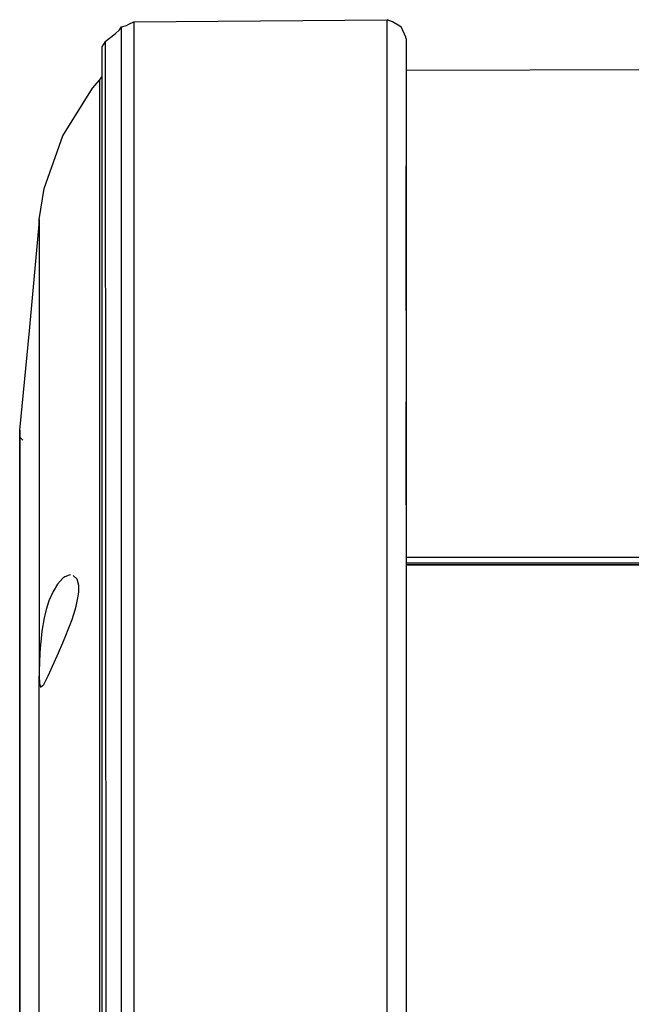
# Model space of a CAD drawing. Header units: millimetres. Extents: x -721 to -161, y -237 to 477.
# Tile 14 of 40: x -666 to -617, y 63 to 142. Entities that reach past the tile are written whole.
import ezdxf

# ---------------------------------------------------------------- set-up
doc = ezdxf.new("R2010")
doc.units = ezdxf.units.MM

# ---------------------------------------------------------------- blocks, each defined once
blk = doc.blocks.new('Rueckteil__36', base_point=(-668.629, -225.408))
at = {"color": 7, "linetype": 'Continuous'}
for p, q in [((-657.663, 141.604), (-657.254, 141.772)), ((-657.254, 141.772), (-637.002, 141.949)), ((-636.566, 141.781), (-637.002, 141.949)), ((-635.987, 141.427), (-636.566, 141.781)), ((-658.738, 140.827), (-658.399, 141.141)), ((-658.399, 141.141), (-658.227, 141.367)), ((-658.227, 141.367), (-657.831, 141.498)), ((-657.831, 141.498), (-657.663, 141.604)), ((-635.855, 141.324), (-635.987, 141.427)), ((-635.504, 140.556), (-635.855, 141.324)), ((-659.549, 140.196), (-659.81, 139.781)), ((-659.549, 140.196), (-658.738, 140.827)), ((-635.489, 140.414), (-635.504, 140.556)), ((-635.489, 140.414), (-635.489, 134.466)), ((-659.81, 139.781), (-659.81, 139.163)), ((-659.81, 139.163), (-659.818, 19.578)), ((-659.81, 139.163), (-659.81, 138.858)), ((-659.81, 138.858), (-659.81, 138.347)), ((-659.81, 138.347), (-659.81, 137.391)), ((-660.55, 136.47), (-659.982, 137.151)), ((-659.982, 137.151), (-659.81, 137.391)), ((-662.933, 132.678), (-660.55, 136.47)), ((-635.489, 134.466), (-635.489, 130.263)), ((-635.489, 134.466), (-635.489, 130.263)), ((-664.412, 128.451), (-662.933, 132.678)), ((-635.489, 130.263), (-635.489, 124.991)), ((-635.489, 124.991), (-635.489, 130.263)), ((-664.817, 125.964), (-664.412, 128.451)), ((-664.817, 125.964), (-664.817, 125.567)), ((-664.817, 125.567), (-664.817, 125.964)), ((-665.597, 117.079), (-664.817, 125.567)), ((-635.489, 124.991), (-635.489, 118.689)), ((-635.489, 118.689), (-635.489, 124.991)), ((-635.489, 118.689), (-635.489, 111.4)), ((-635.489, 118.689), (-635.489, 111.4)), ((-666.378, 109.139), (-665.597, 117.079)), ((-635.489, 111.4), (-635.489, 103.176)), ((-635.489, 103.176), (-635.489, 111.4)), ((-666.378, 108.582), (-666.378, 109.139)), ((-666.378, 109.139), (-666.378, 21.445)), ((-666.378, 108.582), (-666.378, 109.139)), ((-666.368, 108.746), (-666.378, 109.139)), ((-666.372, 108.892), (-666.378, 109.139)), ((-666.378, 108.582), (-666.372, 108.892)), ((-666.363, 108.231), (-666.368, 108.746)), ((-666.378, 106.088), (-666.378, 108.582)), ((-666.139, 108.334), (-666.378, 108.582)), ((-666.363, 108.231), (-666.378, 108.582)), ((-666.37, 107.918), (-666.363, 108.231)), ((-666.365, 105.619), (-666.37, 107.918)), ((-666.366, 107.5), (-666.363, 108.231)), ((-666.378, 106.088), (-666.37, 107.076)), ((-666.37, 107.076), (-666.369, 107.246)), ((-666.369, 107.246), (-666.366, 107.5)), ((-666.378, 105.432), (-666.378, 106.088)), ((-666.378, 105.432), (-666.378, 106.088)), ((-666.368, 104.487), (-666.365, 105.619)), ((-666.378, 104.938), (-666.378, 105.432)), ((-666.378, 104.187), (-666.378, 104.938)), ((-666.378, 102.759), (-666.378, 104.187)), ((-666.37, 102.907), (-666.378, 104.187)), ((-666.368, 95.516), (-666.368, 104.487)), ((-635.489, 103.176), (-635.489, 84.158)), ((-666.378, 102.759), (-666.37, 102.907)), ((-666.378, 97.354), (-666.378, 102.759)), ((-666.368, 101.934), (-666.378, 102.759)), ((-666.369, 101.434), (-666.368, 101.934)), ((-666.37, 101.062), (-666.369, 101.434)), ((-666.368, 98.185), (-666.37, 101.062)), ((-666.378, 97.354), (-666.368, 98.185)), ((-666.378, 64.823), (-666.378, 97.354)), ((-666.369, 93.026), (-666.378, 97.354)), ((-663.354, 96.833), (-663.708, 96.251)), ((-662.924, 97.299), (-663.354, 96.833)), ((-662.764, 97.415), (-662.924, 97.299)), ((-662.434, 97.554), (-662.764, 97.415)), ((-662.303, 97.568), (-662.434, 97.554)), ((-661.791, 97.225), (-662.095, 97.527)), ((-661.657, 96.72), (-661.791, 97.225)), ((-663.708, 96.251), (-664.038, 95.483)), ((-661.675, 96.008), (-661.653, 96.249)), ((-661.653, 96.249), (-661.657, 96.72)), ((-666.369, 18.839), (-666.368, 95.516)), ((-664.038, 95.483), (-664.254, 94.794)), ((-661.864, 95.056), (-661.675, 96.008)), ((-664.254, 94.794), (-664.368, 94.336)), ((-662.189, 94.011), (-661.939, 94.785)), ((-661.939, 94.785), (-661.864, 95.056)), ((-664.414, 94.126), (-664.597, 93.068)), ((-664.368, 94.336), (-664.414, 94.126)), ((-662.543, 93.065), (-662.189, 94.011)), ((-666.368, 92.573), (-666.369, 93.026)), ((-664.597, 93.068), (-664.699, 92.183)), ((-662.631, 92.846), (-662.543, 93.065)), ((-666.368, 91.986), (-666.368, 92.573)), ((-664.699, 92.183), (-664.715, 92.008)), ((-663.268, 91.347), (-662.925, 92.139)), ((-662.925, 92.139), (-662.631, 92.846)), ((-666.369, 91.249), (-666.368, 91.986)), ((-664.764, 91.346), (-664.802, 90.541)), ((-664.715, 92.008), (-664.764, 91.346)), ((-663.859, 90.031), (-663.268, 91.347)), ((-666.369, 90.659), (-666.369, 91.249)), ((-666.368, 85.891), (-666.369, 90.659)), ((-664.802, 90.541), (-664.816, 89.886)), ((-664.816, 89.886), (-664.817, 89.505)), ((-664.113, 89.485), (-663.859, 90.031)), ((-664.817, 89.505), (-664.793, 88.91)), ((-664.457, 88.809), (-664.113, 89.485)), ((-664.793, 88.91), (-664.716, 88.591)), ((-664.716, 88.591), (-664.457, 88.809)), ((-666.377, 84.674), (-666.368, 85.891)), ((-666.369, 78.656), (-666.377, 84.674)), ((-635.489, 84.158), (-635.489, 73.498)), ((-635.489, 84.158), (-635.489, 73.498)), ((-666.368, 78.202), (-666.369, 78.656)), ((-666.368, 76.702), (-666.368, 78.202)), ((-666.369, 75.708), (-666.368, 76.702)), ((-666.369, 74.895), (-666.369, 75.708)), ((-666.368, 65.857), (-666.369, 74.895)), ((-635.489, 73.498), (-635.489, 69.9)), ((-635.489, 73.498), (-635.489, 69.9)), ((-635.489, 69.9), (-635.489, 62.168)), ((-666.369, 64.183), (-666.368, 65.857)), ((-666.378, 63.24), (-666.378, 64.823)), ((-666.369, 63.775), (-666.369, 64.183)), ((-666.369, 63.397), (-666.369, 63.775))]:
    blk.add_line(p, q, dxfattribs=at)
at = {"color": 1, "linetype": 'Continuous'}
for p, q in [((-657.254, 141.772), (-657.254, 19.471)), ((-637.002, 20.165), (-637.002, 141.949)), ((-658.227, 19.444), (-658.227, 141.367)), ((-659.549, 140.196), (-659.461, 19.461)), ((-659.982, 19.461), (-659.982, 137.151)), ((-664.817, 125.567), (-664.816, 89.886)), ((-664.817, 19.457), (-664.817, 89.505))]:
    blk.add_line(p, q, dxfattribs=at)
blk = doc.blocks.new('Rueckteil-kpl___38', base_point=(-668.629, -225.408))
blk.add_blockref('Rueckteil__36', (-668.629, -225.408))
blk = doc.blocks.new('Deckelprofil_seitlich_2__48', base_point=(-635.489, 13.353))
at = {"color": 1, "linetype": 'Continuous'}
blk.add_line((-495.089, 98.374), (-635.489, 98.374), dxfattribs=at)
at = {"color": 7, "linetype": 'Continuous'}
blk.add_line((-635.489, 98.374), (-495.089, 98.374), dxfattribs=at)
blk = doc.blocks.new('Deckelprofil__50', base_point=(-635.489, 98.543))
at = {"color": 7, "linetype": 'Continuous'}
blk.add_line((-635.489, 137.914), (-612.991, 137.985), dxfattribs=at)
at = {"color": 1, "linetype": 'Continuous'}
for p, q in [((-495.089, 98.966), (-635.489, 98.966)), ((-635.489, 98.543), (-495.089, 98.543))]:
    blk.add_line(p, q, dxfattribs=at)
blk = doc.blocks.new('Gehaeuse_kpl__85', base_point=(-635.489, -225.958))
for name, p in [('Deckelprofil__50', (-635.489, 98.543)), ('Deckelprofil_seitlich_2__48', (-635.489, 13.353))]:
    blk.add_blockref(name, p)
blk = doc.blocks.new('L10-für-dxf-Internet__87', base_point=(-720.837, -236.984))
for name, p in [('Gehaeuse_kpl__85', (-635.489, -225.958)), ('Rueckteil-kpl___38', (-668.629, -225.408))]:
    blk.add_blockref(name, p)
blk = doc.blocks.new('SA_LinksA', base_point=(-491, 104))
blk.add_blockref('L10-für-dxf-Internet__87', (-720.837, -236.984))

msp = doc.modelspace()

# ---------------------------------------------------------------- block references
msp.add_blockref('SA_LinksA', (-491, 104))

doc.saveas('drawing.dxf')
